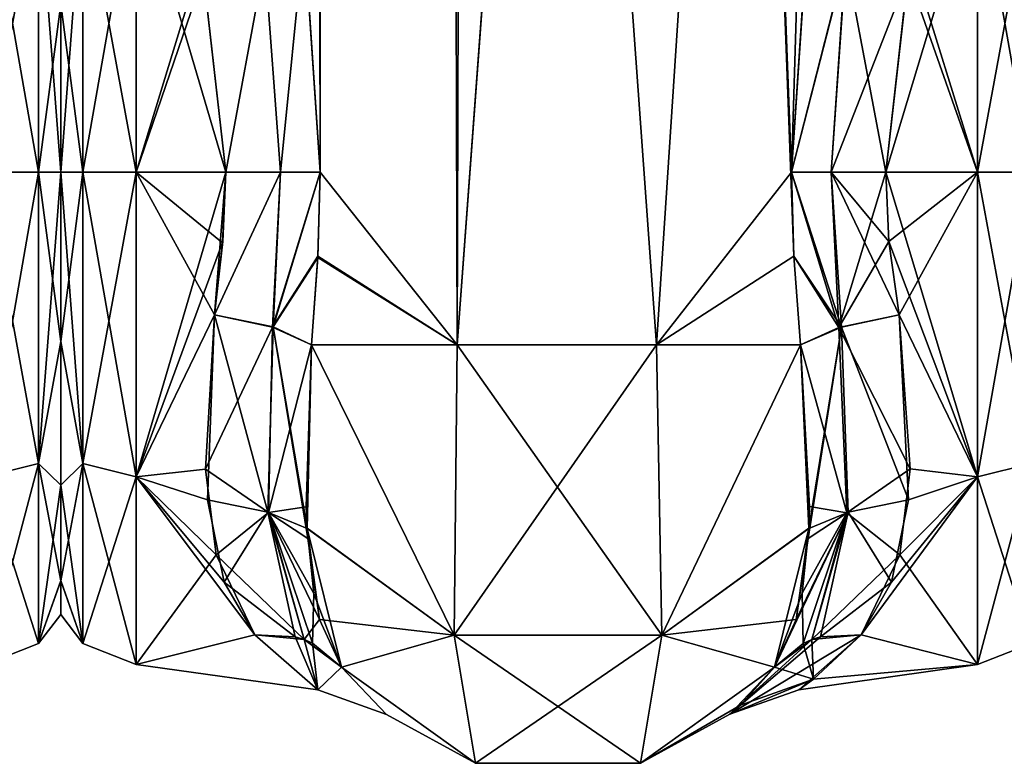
# Model space of a CAD drawing. Extents: x -23 to 1160, y -1799 to -1.
# Tile 19 of 216: x 90 to 136, y -1799 to -1765. Entities that reach past the tile are written whole.
import ezdxf

# ---------------------------------------------------------------- set-up
doc = ezdxf.new("R2010")
doc.units = 0
doc.header["$LTSCALE"] = 72.282644
for name, color, linetype in [('102', 7, 'CONTINUOUS'), ('103', 7, 'CONTINUOUS'), ('104', 7, 'CONTINUOUS'), ('105', 7, 'CONTINUOUS'), ('106', 7, 'CONTINUOUS'), ('108', 7, 'CONTINUOUS'), ('109', 7, 'CONTINUOUS'), ('110', 7, 'CONTINUOUS'), ('111', 7, 'CONTINUOUS'), ('112', 7, 'CONTINUOUS'), ('113', 7, 'CONTINUOUS'), ('114', 7, 'CONTINUOUS'), ('133', 7, 'CONTINUOUS'), ('134', 7, 'CONTINUOUS'), ('135', 7, 'CONTINUOUS'), ('139', 7, 'CONTINUOUS'), ('140', 7, 'CONTINUOUS'), ('141', 7, 'CONTINUOUS'), ('142', 7, 'CONTINUOUS'), ('143', 7, 'CONTINUOUS'), ('144', 7, 'CONTINUOUS'), ('145', 7, 'CONTINUOUS'), ('146', 7, 'CONTINUOUS'), ('147', 7, 'CONTINUOUS'), ('151', 7, 'CONTINUOUS'), ('152', 7, 'CONTINUOUS'), ('25', 7, 'CONTINUOUS'), ('35', 7, 'CONTINUOUS'), ('36', 7, 'CONTINUOUS'), ('93', 7, 'CONTINUOUS'), ('94', 7, 'CONTINUOUS')]:
    doc.layers.add(name, color=color, linetype=linetype)

msp = doc.modelspace()

# ---------------------------------------------------------------- linework, layer by layer
at = {"layer": '102', "linetype": 'CONTINUOUS'}
for points in [[(130.247, -1772, 24), (130.39, -1775.215, 23.784), (134.5, -1772, 24), (130.247, -1772, 24)], [(134.5, -1772, -24), (134.5, -1786.123, -19.404), (130.247, -1772, -24), (134.5, -1772, -24)], [(130.247, -1772, -24), (134.5, -1786.123, -19.404), (130.39, -1775.214, -23.784), (130.247, -1772, -24)], [(130.39, -1775.215, 23.784), (130.87, -1778.62, 23.069), (134.5, -1772, 24), (130.39, -1775.215, 23.784)], [(134.5, -1772, 24), (130.87, -1778.62, 23.069), (134.5, -1786.12, 19.407), (134.5, -1772, 24)], [(130.39, -1775.214, -23.784), (134.5, -1786.123, -19.404), (130.87, -1778.62, -23.069), (130.39, -1775.214, -23.784)], [(130.87, -1778.62, 23.069), (131.29, -1787.19, 18.581), (134.5, -1786.12, 19.407), (130.87, -1778.62, 23.069)], [(130.87, -1778.62, -23.069), (134.5, -1786.123, -19.404), (131.381, -1785.755, -19.668), (130.87, -1778.62, -23.069)], [(131.381, -1785.755, -19.668), (134.5, -1786.123, -19.404), (130.893, -1789.735, -16.17), (131.381, -1785.755, -19.668)], [(130.516, -1791.007, 14.654), (129.107, -1793.453, 10.759), (134.5, -1786.12, 19.407), (130.516, -1791.007, 14.654)], [(134.5, -1786.12, 19.407), (129.107, -1793.453, 10.759), (134.5, -1794.825, 7.417), (134.5, -1786.12, 19.407)], [(131.29, -1787.19, 18.581), (130.516, -1791.007, 14.654), (134.5, -1786.12, 19.407), (131.29, -1787.19, 18.581)], [(134.5, -1786.123, -19.404), (134.5, -1794.826, -7.414), (130.893, -1789.735, -16.17), (134.5, -1786.123, -19.404)], [(130.893, -1789.735, -16.17), (134.5, -1794.826, -7.414), (129.107, -1793.453, -10.759), (130.893, -1789.735, -16.17)], [(134.5, -1794.825, 7.417), (129.107, -1793.453, 10.759), (126.216, -1795.99, 0.709), (134.5, -1794.825, 7.417)], [(129.107, -1793.453, -10.759), (134.5, -1794.826, -7.414), (126.898, -1795.495, -4.9), (129.107, -1793.453, -10.759)], [(126.898, -1795.495, -4.9), (134.5, -1794.825, 7.417), (126.216, -1795.99, 0.709), (126.898, -1795.495, -4.9)], [(134.5, -1794.826, -7.414), (134.5, -1794.825, 7.417), (126.898, -1795.495, -4.9), (134.5, -1794.826, -7.414)]]:
    msp.add_3dface(points, dxfattribs=at)
at = {"layer": '103', "linetype": 'CONTINUOUS'}
for points in [[(130.247, -1772, 24), (134.5, -1772, 24), (134.5, -1757.901, 19.422), (130.247, -1772, 24)], [(130.247, -1772, 24), (134.5, -1757.901, 19.422), (131.273, -1762.887, 22.203), (130.247, -1772, 24)], [(134.5, -1757.897, -19.419), (134.5, -1772, -24), (131.426, -1762.063, -21.846), (134.5, -1757.897, -19.419)], [(131.426, -1762.063, -21.846), (134.5, -1772, -24), (131.28, -1762.847, -22.186), (131.426, -1762.063, -21.846)], [(134.5, -1772, -24), (130.247, -1772, -24), (131.28, -1762.847, -22.186), (134.5, -1772, -24)]]:
    msp.add_3dface(points, dxfattribs=at)
at = {"layer": '104', "linetype": 'CONTINUOUS'}
for points in [[(92, -1764.208, -18.957), (92, -1772, -20.5), (92, -1764.201, 18.954), (92, -1764.208, -18.957)], [(92, -1764.201, 18.954), (92, -1772, -20.5), (92, -1772, 20.5), (92, -1764.201, 18.954)], [(92, -1772, 20.5), (92, -1772, -20.5), (92, -1779.849, -18.934), (92, -1772, 20.5)], [(92, -1779.854, 18.933), (92, -1772, 20.5), (92, -1779.849, -18.934), (92, -1779.854, 18.933)], [(92, -1786.502, -14.487), (92, -1779.854, 18.933), (92, -1779.849, -18.934), (92, -1786.502, -14.487)], [(92, -1786.51, 14.479), (92, -1779.854, 18.933), (92, -1786.502, -14.487), (92, -1786.51, 14.479)], [(92, -1790.933, -7.858), (92, -1786.51, 14.479), (92, -1786.502, -14.487), (92, -1790.933, -7.858)], [(92, -1790.939, 7.844), (92, -1786.51, 14.479), (92, -1790.933, -7.858), (92, -1790.939, 7.844)], [(92, -1792.497, -0.009), (92, -1790.939, 7.844), (92, -1790.933, -7.858), (92, -1792.497, -0.009)]]:
    msp.add_3dface(points, dxfattribs=at)
at = {"layer": '105', "linetype": 'CONTINUOUS'}
for points in [[(99.505, -1775.276, -23.775), (99.13, -1778.62, -23.069), (95.5, -1772, -24), (99.505, -1775.276, -23.775)], [(95.5, -1772, -24), (99.13, -1778.62, -23.069), (95.5, -1786.12, -19.407), (95.5, -1772, -24)], [(99.653, -1772, -24), (99.505, -1775.276, -23.775), (95.5, -1772, -24), (99.653, -1772, -24)], [(95.5, -1772, 24), (95.5, -1786.123, 19.404), (99.653, -1772, 24), (95.5, -1772, 24)], [(99.653, -1772, 24), (95.5, -1786.123, 19.404), (99.511, -1775.209, 23.785), (99.653, -1772, 24)], [(95.5, -1786.123, 19.404), (99.13, -1778.62, 23.069), (99.511, -1775.209, 23.785), (95.5, -1786.123, 19.404)], [(98.72, -1785.765, 19.661), (99.13, -1778.62, 23.069), (95.5, -1786.123, 19.404), (98.72, -1785.765, 19.661)], [(99.13, -1778.62, -23.069), (98.81, -1787.193, -18.579), (95.5, -1786.12, -19.407), (99.13, -1778.62, -23.069)], [(99.208, -1789.739, 16.165), (98.72, -1785.765, 19.661), (95.5, -1786.123, 19.404), (99.208, -1789.739, 16.165)], [(99.584, -1791.007, -14.654), (100.993, -1793.453, -10.759), (95.5, -1786.12, -19.407), (99.584, -1791.007, -14.654)], [(95.5, -1786.12, -19.407), (100.993, -1793.453, -10.759), (95.5, -1794.825, -7.417), (95.5, -1786.12, -19.407)], [(98.81, -1787.193, -18.579), (99.584, -1791.007, -14.654), (95.5, -1786.12, -19.407), (98.81, -1787.193, -18.579)], [(95.5, -1794.826, 7.414), (99.208, -1789.739, 16.165), (95.5, -1786.123, 19.404), (95.5, -1794.826, 7.414)], [(100.993, -1793.453, 10.759), (99.208, -1789.739, 16.165), (95.5, -1794.826, 7.414), (100.993, -1793.453, 10.759)], [(103.913, -1796, -0.154), (100.993, -1793.453, 10.759), (95.5, -1794.826, 7.414), (103.913, -1796, -0.154)], [(100.993, -1793.453, -10.759), (103.913, -1796, -0.154), (95.5, -1794.825, -7.417), (100.993, -1793.453, -10.759)], [(95.5, -1794.825, -7.417), (103.913, -1796, -0.154), (95.5, -1794.826, 7.414), (95.5, -1794.825, -7.417)]]:
    msp.add_3dface(points, dxfattribs=at)
at = {"layer": '106', "linetype": 'CONTINUOUS'}
for points in [[(95.5, -1757.897, 19.419), (95.5, -1772, 24), (98.499, -1762.193, 21.905), (95.5, -1757.897, 19.419)], [(99.653, -1772, -24), (95.5, -1772, -24), (95.5, -1757.901, -19.422), (99.653, -1772, -24)], [(99.653, -1772, -24), (95.5, -1757.901, -19.422), (98.625, -1762.879, -22.199), (99.653, -1772, -24)], [(98.499, -1762.193, 21.905), (95.5, -1772, 24), (98.624, -1762.875, 22.198), (98.499, -1762.193, 21.905)], [(95.5, -1772, 24), (99.653, -1772, 24), (98.624, -1762.875, 22.198), (95.5, -1772, 24)]]:
    msp.add_3dface(points, dxfattribs=at)
at = {"layer": '108', "linetype": 'CONTINUOUS'}
for points in [[(103.622, -1780, -25.784), (110.232, -1793.459, -26.459), (103.423, -1788.494, -21.602), (103.622, -1780, -25.784)], [(103.622, -1780, -25.784), (110.376, -1780, -32.133), (110.232, -1793.459, -26.459), (103.622, -1780, -25.784)], [(110.376, -1780, -32.133), (119.618, -1780, -32.096), (110.232, -1793.459, -26.459), (110.376, -1780, -32.133)], [(119.618, -1780, -32.096), (119.859, -1793.462, -26.462), (110.232, -1793.459, -26.459), (119.618, -1780, -32.096)], [(119.618, -1780, -32.096), (126.293, -1780, -25.752), (119.859, -1793.462, -26.462), (119.618, -1780, -32.096)], [(126.293, -1780, -25.752), (126.676, -1788.513, -21.587), (119.859, -1793.462, -26.462), (126.293, -1780, -25.752)], [(126.676, -1788.513, -21.587), (126.293, -1780, -25.752), (126.714, -1787.501, -22.358), (126.676, -1788.513, -21.587)], [(103.423, -1788.494, -21.602), (110.232, -1793.459, -26.459), (104.003, -1792.735, -17.005), (103.423, -1788.494, -21.602)], [(103.45, -1788.978, -21.197), (103.423, -1788.494, -21.602), (104.003, -1792.735, -17.005), (103.45, -1788.978, -21.197)], [(126.676, -1788.513, -21.587), (125.091, -1794.945, -13.001), (119.859, -1793.462, -26.462), (126.676, -1788.513, -21.587)], [(126.365, -1791.522, -18.604), (125.091, -1794.945, -13.001), (126.676, -1788.513, -21.587), (126.365, -1791.522, -18.604)], [(104.003, -1792.735, -17.005), (110.232, -1793.459, -26.459), (105.009, -1794.945, -13), (104.003, -1792.735, -17.005)], [(105.009, -1794.945, -13), (110.232, -1793.459, -26.459), (111.226, -1799.401, -13), (105.009, -1794.945, -13)], [(110.232, -1793.459, -26.459), (119.859, -1793.462, -26.462), (111.226, -1799.401, -13), (110.232, -1793.459, -26.459)], [(111.226, -1799.401, -13), (119.859, -1793.462, -26.462), (118.875, -1799.401, -13), (111.226, -1799.401, -13)], [(119.859, -1793.462, -26.462), (125.091, -1794.945, -13.001), (118.875, -1799.401, -13), (119.859, -1793.462, -26.462)]]:
    msp.add_3dface(points, dxfattribs=at)
at = {"layer": '109', "linetype": 'CONTINUOUS'}
for points in [[(105.009, -1794.945, -13), (111.226, -1799.401, -13), (107.097, -1797.144, -0.184), (105.009, -1794.945, -13)], [(107.097, -1797.144, -0.184), (111.226, -1799.401, -13), (105.009, -1794.945, 12.999), (107.097, -1797.144, -0.184)], [(105.009, -1794.945, 12.999), (111.226, -1799.401, -13), (111.227, -1799.401, 13), (105.009, -1794.945, 12.999)], [(118.875, -1799.401, -13), (125.091, -1794.945, -13.001), (123.507, -1796.705, -5.936), (118.875, -1799.401, -13)], [(123.022, -1797.128, 0.848), (125.091, -1794.945, 13), (118.875, -1799.4, 13), (123.022, -1797.128, 0.848)], [(118.875, -1799.401, -13), (123.507, -1796.705, -5.936), (118.875, -1799.4, 13), (118.875, -1799.401, -13)], [(123.507, -1796.705, -5.936), (123.022, -1797.128, 0.848), (118.875, -1799.4, 13), (123.507, -1796.705, -5.936)], [(111.226, -1799.401, -13), (118.875, -1799.401, -13), (111.227, -1799.401, 13), (111.226, -1799.401, -13)], [(111.227, -1799.401, 13), (118.875, -1799.401, -13), (118.875, -1799.4, 13), (111.227, -1799.401, 13)]]:
    msp.add_3dface(points, dxfattribs=at)
at = {"layer": '110', "linetype": 'CONTINUOUS'}
for points in [[(103.424, -1788.513, 21.586), (103.622, -1780, 25.784), (103.386, -1787.508, 22.354), (103.424, -1788.513, 21.586)], [(110.24, -1793.462, 26.461), (103.622, -1780, 25.784), (103.424, -1788.513, 21.586), (110.24, -1793.462, 26.461)], [(110.376, -1780, 32.133), (103.622, -1780, 25.784), (110.24, -1793.462, 26.461), (110.376, -1780, 32.133)], [(119.866, -1793.46, 26.459), (110.376, -1780, 32.133), (110.24, -1793.462, 26.461), (119.866, -1793.46, 26.459)], [(119.618, -1780, 32.096), (110.376, -1780, 32.133), (119.866, -1793.46, 26.459), (119.618, -1780, 32.096)], [(126.293, -1780, 25.752), (119.618, -1780, 32.096), (119.866, -1793.46, 26.459), (126.293, -1780, 25.752)], [(126.677, -1788.494, 21.602), (126.293, -1780, 25.752), (119.866, -1793.46, 26.459), (126.677, -1788.494, 21.602)], [(105.009, -1794.945, 12.999), (110.24, -1793.462, 26.461), (103.424, -1788.513, 21.586), (105.009, -1794.945, 12.999)], [(105.009, -1794.945, 12.999), (103.424, -1788.513, 21.586), (103.736, -1791.525, 18.6), (105.009, -1794.945, 12.999)], [(126.677, -1788.494, 21.602), (119.866, -1793.46, 26.459), (126.097, -1792.736, 17.003), (126.677, -1788.494, 21.602)], [(126.65, -1788.978, 21.197), (126.677, -1788.494, 21.602), (126.097, -1792.736, 17.003), (126.65, -1788.978, 21.197)], [(119.866, -1793.46, 26.459), (125.091, -1794.945, 13), (126.097, -1792.736, 17.003), (119.866, -1793.46, 26.459)], [(105.009, -1794.945, 12.999), (111.227, -1799.401, 13), (110.24, -1793.462, 26.461), (105.009, -1794.945, 12.999)], [(118.875, -1799.4, 13), (119.866, -1793.46, 26.459), (110.24, -1793.462, 26.461), (118.875, -1799.4, 13)], [(111.227, -1799.401, 13), (118.875, -1799.4, 13), (110.24, -1793.462, 26.461), (111.227, -1799.401, 13)], [(118.875, -1799.4, 13), (125.091, -1794.945, 13), (119.866, -1793.46, 26.459), (118.875, -1799.4, 13)]]:
    msp.add_3dface(points, dxfattribs=at)
at = {"layer": '111', "linetype": 'CONTINUOUS'}
for points in [[(134.5, -1772, -24), (134.5, -1757.897, -19.419), (136.975, -1772, -22.975), (134.5, -1772, -24)], [(136.975, -1772, -22.975), (134.5, -1757.897, -19.419), (136.975, -1758.496, -18.587), (136.975, -1772, -22.975)], [(134.5, -1757.901, 19.422), (134.5, -1772, 24), (136.975, -1758.496, 18.587), (134.5, -1757.901, 19.422)], [(134.5, -1772, 24), (136.975, -1772, 22.975), (136.975, -1758.496, 18.587), (134.5, -1772, 24)]]:
    msp.add_3dface(points, dxfattribs=at)
at = {"layer": '112', "linetype": 'CONTINUOUS'}
for points in [[(134.5, -1772, 24), (134.5, -1786.12, 19.407), (136.975, -1772, 22.975), (134.5, -1772, 24)], [(134.5, -1786.12, 19.407), (136.975, -1785.504, 18.587), (136.975, -1772, 22.975), (134.5, -1786.12, 19.407)], [(134.5, -1786.123, -19.404), (134.5, -1772, -24), (136.975, -1785.504, -18.587), (134.5, -1786.123, -19.404)], [(134.5, -1772, -24), (136.975, -1772, -22.975), (136.975, -1785.504, -18.587), (134.5, -1772, -24)], [(134.5, -1786.12, 19.407), (134.5, -1794.825, 7.417), (136.975, -1785.504, 18.587), (134.5, -1786.12, 19.407)], [(134.5, -1794.825, 7.417), (136.975, -1793.85, 7.1), (136.975, -1785.504, 18.587), (134.5, -1794.825, 7.417)], [(134.5, -1786.123, -19.404), (136.975, -1785.504, -18.587), (136.975, -1793.85, -7.1), (134.5, -1786.123, -19.404)], [(134.5, -1794.826, -7.414), (134.5, -1786.123, -19.404), (136.975, -1793.85, -7.1), (134.5, -1794.826, -7.414)], [(134.5, -1794.825, 7.417), (134.5, -1794.826, -7.414), (136.975, -1793.85, 7.1), (134.5, -1794.825, 7.417)], [(134.5, -1794.826, -7.414), (136.975, -1793.85, -7.1), (136.975, -1793.85, 7.1), (134.5, -1794.826, -7.414)]]:
    msp.add_3dface(points, dxfattribs=at)
at = {"layer": '113', "linetype": 'CONTINUOUS'}
for points in [[(95.5, -1772, 24), (95.5, -1757.897, 19.419), (93.025, -1772, 22.975), (95.5, -1772, 24)], [(93.025, -1772, 22.975), (95.5, -1757.897, 19.419), (93.025, -1758.496, 18.587), (93.025, -1772, 22.975)], [(95.5, -1757.901, -19.422), (95.5, -1772, -24), (93.025, -1758.496, -18.587), (95.5, -1757.901, -19.422)], [(93.025, -1772, -22.975), (92, -1764.208, -18.957), (93.025, -1758.496, -18.587), (93.025, -1772, -22.975)], [(92, -1764.201, 18.954), (92, -1772, 20.5), (93.025, -1758.496, 18.587), (92, -1764.201, 18.954)], [(92, -1772, 20.5), (93.025, -1772, 22.975), (93.025, -1758.496, 18.587), (92, -1772, 20.5)], [(95.5, -1772, -24), (93.025, -1772, -22.975), (93.025, -1758.496, -18.587), (95.5, -1772, -24)], [(92, -1772, -20.5), (92, -1764.208, -18.957), (93.025, -1772, -22.975), (92, -1772, -20.5)]]:
    msp.add_3dface(points, dxfattribs=at)
at = {"layer": '114', "linetype": 'CONTINUOUS'}
for points in [[(92, -1779.849, -18.934), (92, -1772, -20.5), (93.025, -1785.504, -18.587), (92, -1779.849, -18.934)], [(93.025, -1785.504, -18.587), (92, -1772, -20.5), (93.025, -1772, -22.975), (93.025, -1785.504, -18.587)], [(92, -1772, 20.5), (92, -1779.854, 18.933), (93.025, -1772, 22.975), (92, -1772, 20.5)], [(93.025, -1772, 22.975), (92, -1779.854, 18.933), (93.025, -1785.504, 18.587), (93.025, -1772, 22.975)], [(95.5, -1772, -24), (95.5, -1786.12, -19.407), (93.025, -1772, -22.975), (95.5, -1772, -24)], [(95.5, -1786.12, -19.407), (93.025, -1785.504, -18.587), (93.025, -1772, -22.975), (95.5, -1786.12, -19.407)], [(95.5, -1786.123, 19.404), (95.5, -1772, 24), (93.025, -1785.504, 18.587), (95.5, -1786.123, 19.404)], [(95.5, -1772, 24), (93.025, -1772, 22.975), (93.025, -1785.504, 18.587), (95.5, -1772, 24)], [(92, -1786.502, -14.487), (92, -1779.849, -18.934), (93.025, -1785.504, -18.587), (92, -1786.502, -14.487)], [(92, -1779.854, 18.933), (92, -1786.51, 14.479), (93.025, -1785.504, 18.587), (92, -1779.854, 18.933)], [(92, -1786.51, 14.479), (92, -1790.939, 7.844), (93.025, -1785.504, 18.587), (92, -1786.51, 14.479)], [(93.025, -1785.504, 18.587), (92, -1790.939, 7.844), (93.025, -1793.85, 7.1), (93.025, -1785.504, 18.587)], [(93.025, -1793.85, -7.1), (92, -1786.502, -14.487), (93.025, -1785.504, -18.587), (93.025, -1793.85, -7.1)], [(95.5, -1786.12, -19.407), (95.5, -1794.825, -7.417), (93.025, -1785.504, -18.587), (95.5, -1786.12, -19.407)], [(95.5, -1794.825, -7.417), (93.025, -1793.85, -7.1), (93.025, -1785.504, -18.587), (95.5, -1794.825, -7.417)], [(95.5, -1786.123, 19.404), (93.025, -1785.504, 18.587), (93.025, -1793.85, 7.1), (95.5, -1786.123, 19.404)], [(95.5, -1794.826, 7.414), (95.5, -1786.123, 19.404), (93.025, -1793.85, 7.1), (95.5, -1794.826, 7.414)], [(92, -1790.933, -7.858), (92, -1786.502, -14.487), (93.025, -1793.85, -7.1), (92, -1790.933, -7.858)], [(92, -1792.497, -0.009), (92, -1790.933, -7.858), (93.025, -1793.85, -7.1), (92, -1792.497, -0.009)], [(92, -1790.939, 7.844), (92, -1792.497, -0.009), (93.025, -1793.85, 7.1), (92, -1790.939, 7.844)], [(93.025, -1793.85, 7.1), (92, -1792.497, -0.009), (93.025, -1793.85, -7.1), (93.025, -1793.85, 7.1)], [(95.5, -1794.825, -7.417), (95.5, -1794.826, 7.414), (93.025, -1793.85, -7.1), (95.5, -1794.825, -7.417)], [(95.5, -1794.826, 7.414), (93.025, -1793.85, 7.1), (93.025, -1793.85, -7.1), (95.5, -1794.826, 7.414)]]:
    msp.add_3dface(points, dxfattribs=at)
at = {"layer": '133', "linetype": 'CONTINUOUS'}
for points in [[(131.29, -1787.19, 18.581), (130.87, -1778.62, 23.069), (128.187, -1779.18, 23.769), (131.29, -1787.19, 18.581)], [(126.293, -1780, 25.752), (126.677, -1788.494, 21.602), (128.187, -1779.18, 23.769), (126.293, -1780, 25.752)], [(128.187, -1779.18, 23.769), (126.65, -1788.978, 21.197), (128.498, -1787.765, 19.203), (128.187, -1779.18, 23.769)], [(126.677, -1788.494, 21.602), (126.65, -1788.978, 21.197), (128.187, -1779.18, 23.769), (126.677, -1788.494, 21.602)], [(131.29, -1787.19, 18.581), (128.187, -1779.18, 23.769), (128.498, -1787.765, 19.203), (131.29, -1787.19, 18.581)], [(130.516, -1791.007, 14.654), (131.29, -1787.19, 18.581), (128.498, -1787.765, 19.203), (130.516, -1791.007, 14.654)], [(126.097, -1792.736, 17.003), (125.091, -1794.945, 13), (128.498, -1787.765, 19.203), (126.097, -1792.736, 17.003)], [(125.091, -1794.945, 13), (126.813, -1793.669, 11.72), (128.498, -1787.765, 19.203), (125.091, -1794.945, 13)], [(126.65, -1788.978, 21.197), (126.097, -1792.736, 17.003), (128.498, -1787.765, 19.203), (126.65, -1788.978, 21.197)], [(126.813, -1793.669, 11.72), (127.225, -1793.54, 11.502), (128.498, -1787.765, 19.203), (126.813, -1793.669, 11.72)], [(127.225, -1793.54, 11.502), (130.516, -1791.007, 14.654), (128.498, -1787.765, 19.203), (127.225, -1793.54, 11.502)], [(129.107, -1793.453, 10.759), (130.516, -1791.007, 14.654), (127.225, -1793.54, 11.502), (129.107, -1793.453, 10.759)]]:
    msp.add_3dface(points, dxfattribs=at)
at = {"layer": '134', "linetype": 'CONTINUOUS'}
for points in [[(125.876, -1772, 26.571), (125.979, -1775.895, 26.383), (128.187, -1779.18, 23.769), (125.876, -1772, 26.571)], [(127.712, -1772, 24.691), (125.876, -1772, 26.571), (128.187, -1779.18, 23.769), (127.712, -1772, 24.691)], [(130.87, -1778.62, 23.069), (130.39, -1775.215, 23.784), (127.712, -1772, 24.691), (130.87, -1778.62, 23.069)], [(130.87, -1778.62, 23.069), (127.712, -1772, 24.691), (128.187, -1779.18, 23.769), (130.87, -1778.62, 23.069)], [(130.39, -1775.215, 23.784), (130.247, -1772, 24), (127.712, -1772, 24.691), (130.39, -1775.215, 23.784)], [(125.979, -1775.895, 26.383), (126.293, -1780, 25.752), (128.187, -1779.18, 23.769), (125.979, -1775.895, 26.383)]]:
    msp.add_3dface(points, dxfattribs=at)
at = {"layer": '135', "linetype": 'CONTINUOUS'}
for points in [[(126.606, -1760.99, 25.016), (125.876, -1772, 26.571), (128.39, -1762.17, 22.912), (126.606, -1760.99, 25.016)], [(128.39, -1762.17, 22.912), (125.876, -1772, 26.571), (127.712, -1772, 24.691), (128.39, -1762.17, 22.912)], [(130.247, -1772, 24), (128.39, -1762.17, 22.912), (127.712, -1772, 24.691), (130.247, -1772, 24)], [(130.247, -1772, 24), (131.273, -1762.887, 22.203), (128.39, -1762.17, 22.912), (130.247, -1772, 24)]]:
    msp.add_3dface(points, dxfattribs=at)
at = {"layer": '139', "linetype": 'CONTINUOUS'}
for points in [[(125.876, -1772, -26.571), (126.611, -1760.944, -25.003), (128.384, -1762.166, -22.915), (125.876, -1772, -26.571)], [(127.713, -1772, -24.691), (125.876, -1772, -26.571), (128.384, -1762.166, -22.915), (127.713, -1772, -24.691)], [(131.28, -1762.847, -22.186), (127.713, -1772, -24.691), (128.384, -1762.166, -22.915), (131.28, -1762.847, -22.186)], [(131.28, -1762.847, -22.186), (130.247, -1772, -24), (127.713, -1772, -24.691), (131.28, -1762.847, -22.186)]]:
    msp.add_3dface(points, dxfattribs=at)
at = {"layer": '140', "linetype": 'CONTINUOUS'}
for points in [[(125.979, -1775.894, -26.384), (125.876, -1772, -26.571), (128.074, -1779.195, -23.775), (125.979, -1775.894, -26.384)], [(128.074, -1779.195, -23.775), (125.876, -1772, -26.571), (127.713, -1772, -24.691), (128.074, -1779.195, -23.775)], [(130.247, -1772, -24), (128.074, -1779.195, -23.775), (127.713, -1772, -24.691), (130.247, -1772, -24)], [(130.247, -1772, -24), (130.39, -1775.214, -23.784), (128.074, -1779.195, -23.775), (130.247, -1772, -24)], [(130.39, -1775.214, -23.784), (130.87, -1778.62, -23.069), (128.074, -1779.195, -23.775), (130.39, -1775.214, -23.784)], [(126.293, -1780, -25.752), (125.979, -1775.894, -26.384), (128.074, -1779.195, -23.775), (126.293, -1780, -25.752)]]:
    msp.add_3dface(points, dxfattribs=at)
at = {"layer": '141', "linetype": 'CONTINUOUS'}
for points in [[(130.87, -1778.62, -23.069), (131.381, -1785.755, -19.668), (128.074, -1779.195, -23.775), (130.87, -1778.62, -23.069)], [(128.443, -1787.784, -19.236), (126.293, -1780, -25.752), (128.074, -1779.195, -23.775), (128.443, -1787.784, -19.236)], [(131.381, -1785.755, -19.668), (128.443, -1787.784, -19.236), (128.074, -1779.195, -23.775), (131.381, -1785.755, -19.668)], [(126.714, -1787.501, -22.358), (126.293, -1780, -25.752), (128.443, -1787.784, -19.236), (126.714, -1787.501, -22.358)], [(131.381, -1785.755, -19.668), (130.893, -1789.735, -16.17), (128.443, -1787.784, -19.236), (131.381, -1785.755, -19.668)], [(126.676, -1788.513, -21.587), (126.714, -1787.501, -22.358), (128.443, -1787.784, -19.236), (126.676, -1788.513, -21.587)], [(126.365, -1791.522, -18.604), (126.676, -1788.513, -21.587), (128.443, -1787.784, -19.236), (126.365, -1791.522, -18.604)], [(126.415, -1793.841, -11.954), (126.365, -1791.522, -18.604), (128.443, -1787.784, -19.236), (126.415, -1793.841, -11.954)], [(126.813, -1793.669, -11.72), (126.415, -1793.841, -11.954), (128.443, -1787.784, -19.236), (126.813, -1793.669, -11.72)], [(130.893, -1789.735, -16.17), (126.813, -1793.669, -11.72), (128.443, -1787.784, -19.236), (130.893, -1789.735, -16.17)], [(130.893, -1789.735, -16.17), (129.107, -1793.453, -10.759), (126.813, -1793.669, -11.72), (130.893, -1789.735, -16.17)], [(125.091, -1794.945, -13.001), (126.365, -1791.522, -18.604), (126.415, -1793.841, -11.954), (125.091, -1794.945, -13.001)]]:
    msp.add_3dface(points, dxfattribs=at)
at = {"layer": '142', "linetype": 'CONTINUOUS'}
for points in [[(126.216, -1795.99, 0.709), (129.107, -1793.453, 10.759), (123.022, -1797.128, 0.848), (126.216, -1795.99, 0.709)], [(123.022, -1797.128, 0.848), (129.107, -1793.453, 10.759), (127.225, -1793.54, 11.502), (123.022, -1797.128, 0.848)], [(126.813, -1793.669, 11.72), (123.022, -1797.128, 0.848), (127.225, -1793.54, 11.502), (126.813, -1793.669, 11.72)], [(129.107, -1793.453, -10.759), (126.898, -1795.495, -4.9), (126.813, -1793.669, -11.72), (129.107, -1793.453, -10.759)], [(125.091, -1794.945, 13), (123.022, -1797.128, 0.848), (126.813, -1793.669, 11.72), (125.091, -1794.945, 13)], [(126.898, -1795.495, -4.9), (125.091, -1794.945, -13.001), (126.415, -1793.841, -11.954), (126.898, -1795.495, -4.9)], [(126.813, -1793.669, -11.72), (126.898, -1795.495, -4.9), (126.415, -1793.841, -11.954), (126.813, -1793.669, -11.72)], [(125.091, -1794.945, -13.001), (126.898, -1795.495, -4.9), (123.507, -1796.705, -5.936), (125.091, -1794.945, -13.001)], [(126.898, -1795.495, -4.9), (126.216, -1795.99, 0.709), (123.022, -1797.128, 0.848), (126.898, -1795.495, -4.9)], [(126.898, -1795.495, -4.9), (123.022, -1797.128, 0.848), (123.507, -1796.705, -5.936), (126.898, -1795.495, -4.9)]]:
    msp.add_3dface(points, dxfattribs=at)
at = {"layer": '143', "linetype": 'CONTINUOUS'}
for points in [[(99.13, -1778.62, 23.069), (98.72, -1785.765, 19.661), (101.813, -1779.18, 23.769), (99.13, -1778.62, 23.069)], [(101.813, -1779.18, 23.769), (98.72, -1785.765, 19.661), (101.637, -1787.781, 19.221), (101.813, -1779.18, 23.769)], [(103.622, -1780, 25.784), (101.813, -1779.18, 23.769), (101.637, -1787.781, 19.221), (103.622, -1780, 25.784)], [(103.386, -1787.508, 22.354), (103.622, -1780, 25.784), (101.637, -1787.781, 19.221), (103.386, -1787.508, 22.354)], [(98.72, -1785.765, 19.661), (99.208, -1789.739, 16.165), (101.637, -1787.781, 19.221), (98.72, -1785.765, 19.661)], [(103.424, -1788.513, 21.586), (103.386, -1787.508, 22.354), (101.637, -1787.781, 19.221), (103.424, -1788.513, 21.586)], [(99.208, -1789.739, 16.165), (103.287, -1793.669, 11.72), (101.637, -1787.781, 19.221), (99.208, -1789.739, 16.165)], [(103.287, -1793.669, 11.72), (103.665, -1793.832, 11.942), (101.637, -1787.781, 19.221), (103.287, -1793.669, 11.72)], [(103.736, -1791.525, 18.6), (103.424, -1788.513, 21.586), (101.637, -1787.781, 19.221), (103.736, -1791.525, 18.6)], [(103.665, -1793.832, 11.942), (103.736, -1791.525, 18.6), (101.637, -1787.781, 19.221), (103.665, -1793.832, 11.942)], [(99.208, -1789.739, 16.165), (100.993, -1793.453, 10.759), (103.287, -1793.669, 11.72), (99.208, -1789.739, 16.165)], [(105.009, -1794.945, 12.999), (103.736, -1791.525, 18.6), (103.665, -1793.832, 11.942), (105.009, -1794.945, 12.999)]]:
    msp.add_3dface(points, dxfattribs=at)
at = {"layer": '144', "linetype": 'CONTINUOUS'}
for points in [[(100.993, -1793.453, 10.759), (103.913, -1796, -0.154), (103.287, -1793.669, 11.72), (100.993, -1793.453, 10.759)], [(103.913, -1796, -0.154), (100.993, -1793.453, -10.759), (102.867, -1793.538, -11.498), (103.913, -1796, -0.154)], [(103.913, -1796, -0.154), (102.867, -1793.538, -11.498), (103.287, -1793.669, -11.72), (103.913, -1796, -0.154)], [(105.009, -1794.945, -13), (103.913, -1796, -0.154), (103.287, -1793.669, -11.72), (105.009, -1794.945, -13)], [(103.287, -1793.669, 11.72), (103.913, -1796, -0.154), (103.665, -1793.832, 11.942), (103.287, -1793.669, 11.72)], [(103.913, -1796, -0.154), (105.009, -1794.945, 12.999), (103.665, -1793.832, 11.942), (103.913, -1796, -0.154)], [(103.913, -1796, -0.154), (105.009, -1794.945, -13), (107.097, -1797.144, -0.184), (103.913, -1796, -0.154)], [(103.913, -1796, -0.154), (107.097, -1797.144, -0.184), (105.009, -1794.945, 12.999), (103.913, -1796, -0.154)]]:
    msp.add_3dface(points, dxfattribs=at)
at = {"layer": '145', "linetype": 'CONTINUOUS'}
for points in [[(98.81, -1787.193, -18.579), (99.13, -1778.62, -23.069), (101.595, -1787.767, -19.195), (98.81, -1787.193, -18.579)], [(99.13, -1778.62, -23.069), (101.856, -1779.174, -23.733), (101.595, -1787.767, -19.195), (99.13, -1778.62, -23.069)], [(101.856, -1779.174, -23.733), (103.45, -1788.978, -21.197), (101.595, -1787.767, -19.195), (101.856, -1779.174, -23.733)], [(103.622, -1780, -25.784), (103.423, -1788.494, -21.602), (101.856, -1779.174, -23.733), (103.622, -1780, -25.784)], [(103.423, -1788.494, -21.602), (103.45, -1788.978, -21.197), (101.856, -1779.174, -23.733), (103.423, -1788.494, -21.602)], [(99.584, -1791.007, -14.654), (98.81, -1787.193, -18.579), (101.595, -1787.767, -19.195), (99.584, -1791.007, -14.654)], [(99.584, -1791.007, -14.654), (101.595, -1787.767, -19.195), (102.867, -1793.538, -11.498), (99.584, -1791.007, -14.654)], [(102.867, -1793.538, -11.498), (101.595, -1787.767, -19.195), (103.287, -1793.669, -11.72), (102.867, -1793.538, -11.498)], [(103.45, -1788.978, -21.197), (104.003, -1792.735, -17.005), (101.595, -1787.767, -19.195), (103.45, -1788.978, -21.197)], [(101.595, -1787.767, -19.195), (104.003, -1792.735, -17.005), (103.287, -1793.669, -11.72), (101.595, -1787.767, -19.195)], [(100.993, -1793.453, -10.759), (99.584, -1791.007, -14.654), (102.867, -1793.538, -11.498), (100.993, -1793.453, -10.759)], [(104.003, -1792.735, -17.005), (105.009, -1794.945, -13), (103.287, -1793.669, -11.72), (104.003, -1792.735, -17.005)]]:
    msp.add_3dface(points, dxfattribs=at)
at = {"layer": '146', "linetype": 'CONTINUOUS'}
for points in [[(99.13, -1778.62, -23.069), (99.505, -1775.276, -23.775), (99.653, -1772, -24), (99.13, -1778.62, -23.069)], [(99.13, -1778.62, -23.069), (99.653, -1772, -24), (102.186, -1772, -24.692), (99.13, -1778.62, -23.069)], [(99.13, -1778.62, -23.069), (102.186, -1772, -24.692), (101.856, -1779.174, -23.733), (99.13, -1778.62, -23.069)], [(104.024, -1772, -26.571), (103.918, -1775.961, -26.378), (101.856, -1779.174, -23.733), (104.024, -1772, -26.571)], [(102.186, -1772, -24.692), (104.024, -1772, -26.571), (101.856, -1779.174, -23.733), (102.186, -1772, -24.692)], [(103.918, -1775.961, -26.378), (103.622, -1780, -25.784), (101.856, -1779.174, -23.733), (103.918, -1775.961, -26.378)]]:
    msp.add_3dface(points, dxfattribs=at)
at = {"layer": '147', "linetype": 'CONTINUOUS'}
for points in [[(101.469, -1762.186, -22.887), (103.293, -1760.982, -25.013), (102.186, -1772, -24.692), (101.469, -1762.186, -22.887)], [(103.293, -1760.982, -25.013), (104.024, -1772, -26.571), (102.186, -1772, -24.692), (103.293, -1760.982, -25.013)], [(99.653, -1772, -24), (98.625, -1762.879, -22.199), (101.469, -1762.186, -22.887), (99.653, -1772, -24)], [(99.653, -1772, -24), (101.469, -1762.186, -22.887), (102.186, -1772, -24.692), (99.653, -1772, -24)]]:
    msp.add_3dface(points, dxfattribs=at)
at = {"layer": '151', "linetype": 'CONTINUOUS'}
for points in [[(102.188, -1772, 24.691), (103.293, -1760.976, 25.012), (101.469, -1762.186, 22.887), (102.188, -1772, 24.691)], [(104.024, -1772, 26.571), (103.293, -1760.976, 25.012), (102.188, -1772, 24.691), (104.024, -1772, 26.571)], [(98.624, -1762.875, 22.198), (99.653, -1772, 24), (101.469, -1762.186, 22.887), (98.624, -1762.875, 22.198)], [(99.653, -1772, 24), (102.188, -1772, 24.691), (101.469, -1762.186, 22.887), (99.653, -1772, 24)]]:
    msp.add_3dface(points, dxfattribs=at)
at = {"layer": '152', "linetype": 'CONTINUOUS'}
for points in [[(99.13, -1778.62, 23.069), (99.653, -1772, 24), (99.511, -1775.209, 23.785), (99.13, -1778.62, 23.069)], [(99.653, -1772, 24), (99.13, -1778.62, 23.069), (102.188, -1772, 24.691), (99.653, -1772, 24)], [(99.13, -1778.62, 23.069), (101.813, -1779.18, 23.769), (102.188, -1772, 24.691), (99.13, -1778.62, 23.069)], [(103.921, -1775.893, 26.384), (104.024, -1772, 26.571), (101.813, -1779.18, 23.769), (103.921, -1775.893, 26.384)], [(101.813, -1779.18, 23.769), (104.024, -1772, 26.571), (102.188, -1772, 24.691), (101.813, -1779.18, 23.769)], [(103.622, -1780, 25.784), (103.921, -1775.893, 26.384), (101.813, -1779.18, 23.769), (103.622, -1780, 25.784)]]:
    msp.add_3dface(points, dxfattribs=at)
at = {"layer": '25', "linetype": 'CONTINUOUS'}
for points in [[(92, -1764.208, 18.957), (92, -1772, 20.5), (92, -1764.201, -18.954), (92, -1764.208, 18.957)], [(92, -1764.201, -18.954), (92, -1772, 20.5), (92, -1772, -20.5), (92, -1764.201, -18.954)], [(92, -1772, -20.5), (92, -1772, 20.5), (92, -1779.849, 18.934), (92, -1772, -20.5)], [(92, -1779.854, -18.933), (92, -1772, -20.5), (92, -1779.849, 18.934), (92, -1779.854, -18.933)], [(92, -1786.502, 14.487), (92, -1779.854, -18.933), (92, -1779.849, 18.934), (92, -1786.502, 14.487)], [(92, -1786.51, -14.479), (92, -1779.854, -18.933), (92, -1786.502, 14.487), (92, -1786.51, -14.479)], [(92, -1790.933, 7.858), (92, -1786.51, -14.479), (92, -1786.502, 14.487), (92, -1790.933, 7.858)], [(92, -1790.939, -7.844), (92, -1786.51, -14.479), (92, -1790.933, 7.858), (92, -1790.939, -7.844)], [(92, -1792.497, 0.009), (92, -1790.939, -7.844), (92, -1790.933, 7.858), (92, -1792.497, 0.009)]]:
    msp.add_3dface(points, dxfattribs=at)
at = {"layer": '35', "linetype": 'CONTINUOUS'}
for points in [[(88.5, -1772, -24), (88.5, -1757.897, -19.419), (90.975, -1772, -22.975), (88.5, -1772, -24)], [(90.975, -1772, -22.975), (88.5, -1757.897, -19.419), (90.975, -1758.496, -18.587), (90.975, -1772, -22.975)], [(88.5, -1757.901, 19.422), (88.5, -1772, 24), (90.975, -1758.496, 18.587), (88.5, -1757.901, 19.422)], [(88.5, -1772, 24), (90.975, -1772, 22.975), (90.975, -1758.496, 18.587), (88.5, -1772, 24)], [(90.975, -1772, 22.975), (92, -1764.208, 18.957), (90.975, -1758.496, 18.587), (90.975, -1772, 22.975)], [(92, -1764.201, -18.954), (92, -1772, -20.5), (90.975, -1758.496, -18.587), (92, -1764.201, -18.954)], [(92, -1772, -20.5), (90.975, -1772, -22.975), (90.975, -1758.496, -18.587), (92, -1772, -20.5)], [(92, -1772, 20.5), (92, -1764.208, 18.957), (90.975, -1772, 22.975), (92, -1772, 20.5)]]:
    msp.add_3dface(points, dxfattribs=at)
at = {"layer": '36', "linetype": 'CONTINUOUS'}
for points in [[(88.5, -1772, 24), (88.5, -1786.12, 19.407), (90.975, -1772, 22.975), (88.5, -1772, 24)], [(88.5, -1786.12, 19.407), (90.975, -1785.504, 18.587), (90.975, -1772, 22.975), (88.5, -1786.12, 19.407)], [(88.5, -1786.123, -19.404), (88.5, -1772, -24), (90.975, -1785.504, -18.587), (88.5, -1786.123, -19.404)], [(88.5, -1772, -24), (90.975, -1772, -22.975), (90.975, -1785.504, -18.587), (88.5, -1772, -24)], [(92, -1779.849, 18.934), (92, -1772, 20.5), (90.975, -1785.504, 18.587), (92, -1779.849, 18.934)], [(90.975, -1785.504, 18.587), (92, -1772, 20.5), (90.975, -1772, 22.975), (90.975, -1785.504, 18.587)], [(92, -1772, -20.5), (92, -1779.854, -18.933), (90.975, -1772, -22.975), (92, -1772, -20.5)], [(90.975, -1772, -22.975), (92, -1779.854, -18.933), (90.975, -1785.504, -18.587), (90.975, -1772, -22.975)], [(92, -1786.502, 14.487), (92, -1779.849, 18.934), (90.975, -1785.504, 18.587), (92, -1786.502, 14.487)], [(92, -1779.854, -18.933), (92, -1786.51, -14.479), (90.975, -1785.504, -18.587), (92, -1779.854, -18.933)], [(88.5, -1786.12, 19.407), (88.5, -1794.825, 7.417), (90.975, -1785.504, 18.587), (88.5, -1786.12, 19.407)], [(88.5, -1794.825, 7.417), (90.975, -1793.85, 7.1), (90.975, -1785.504, 18.587), (88.5, -1794.825, 7.417)], [(88.5, -1786.123, -19.404), (90.975, -1785.504, -18.587), (90.975, -1793.85, -7.1), (88.5, -1786.123, -19.404)], [(92, -1786.51, -14.479), (92, -1790.939, -7.844), (90.975, -1785.504, -18.587), (92, -1786.51, -14.479)], [(90.975, -1785.504, -18.587), (92, -1790.939, -7.844), (90.975, -1793.85, -7.1), (90.975, -1785.504, -18.587)], [(90.975, -1793.85, 7.1), (92, -1786.502, 14.487), (90.975, -1785.504, 18.587), (90.975, -1793.85, 7.1)], [(88.5, -1794.826, -7.414), (88.5, -1786.123, -19.404), (90.975, -1793.85, -7.1), (88.5, -1794.826, -7.414)], [(92, -1790.933, 7.858), (92, -1786.502, 14.487), (90.975, -1793.85, 7.1), (92, -1790.933, 7.858)], [(92, -1792.497, 0.009), (92, -1790.933, 7.858), (90.975, -1793.85, 7.1), (92, -1792.497, 0.009)], [(92, -1790.939, -7.844), (92, -1792.497, 0.009), (90.975, -1793.85, -7.1), (92, -1790.939, -7.844)], [(90.975, -1793.85, -7.1), (92, -1792.497, 0.009), (90.975, -1793.85, 7.1), (90.975, -1793.85, -7.1)], [(88.5, -1794.825, 7.417), (88.5, -1794.826, -7.414), (90.975, -1793.85, 7.1), (88.5, -1794.825, 7.417)], [(88.5, -1794.826, -7.414), (90.975, -1793.85, -7.1), (90.975, -1793.85, 7.1), (88.5, -1794.826, -7.414)]]:
    msp.add_3dface(points, dxfattribs=at)
at = {"layer": '93', "linetype": 'CONTINUOUS'}
for points in [[(103.293, -1760.976, 25.012), (104.024, -1772, 26.571), (102.55, -83.45, 20.5), (103.293, -1760.976, 25.012)], [(102.55, -83.45, 20.5), (104.024, -1772, 26.571), (106.162, -83.45, 29.29), (102.55, -83.45, 20.5)], [(104.024, -1772, 26.571), (110.376, -1780, 32.133), (106.162, -83.45, 29.29), (104.024, -1772, 26.571)], [(110.376, -1780, 32.133), (115.05, -1716.55, 33), (106.162, -83.45, 29.29), (110.376, -1780, 32.133)], [(119.618, -1780, 32.096), (115.05, -1716.55, 33), (110.376, -1780, 32.133), (119.618, -1780, 32.096)], [(123.795, -1716.55, 29.333), (115.05, -1716.55, 33), (119.618, -1780, 32.096), (123.795, -1716.55, 29.333)], [(125.979, -1775.895, 26.383), (123.795, -1716.55, 29.333), (119.618, -1780, 32.096), (125.979, -1775.895, 26.383)], [(126.606, -1760.99, 25.016), (123.795, -1716.55, 29.333), (125.876, -1772, 26.571), (126.606, -1760.99, 25.016)], [(125.876, -1772, 26.571), (123.795, -1716.55, 29.333), (125.979, -1775.895, 26.383), (125.876, -1772, 26.571)], [(103.921, -1775.893, 26.384), (110.376, -1780, 32.133), (104.024, -1772, 26.571), (103.921, -1775.893, 26.384)], [(103.622, -1780, 25.784), (110.376, -1780, 32.133), (103.921, -1775.893, 26.384), (103.622, -1780, 25.784)], [(126.293, -1780, 25.752), (125.979, -1775.895, 26.383), (119.618, -1780, 32.096), (126.293, -1780, 25.752)]]:
    msp.add_3dface(points, dxfattribs=at)
at = {"layer": '94', "linetype": 'CONTINUOUS'}
for points in [[(104.024, -1772, -26.571), (103.293, -1760.982, -25.013), (106.161, -83.45, -29.288), (104.024, -1772, -26.571)], [(110.376, -1780, -32.133), (104.024, -1772, -26.571), (106.161, -83.45, -29.288), (110.376, -1780, -32.133)], [(115.05, -83.45, -33), (110.376, -1780, -32.133), (106.161, -83.45, -29.288), (115.05, -83.45, -33)], [(115.05, -1716.55, -33), (110.376, -1780, -32.133), (115.05, -83.45, -33), (115.05, -1716.55, -33)], [(119.618, -1780, -32.096), (110.376, -1780, -32.133), (115.05, -1716.55, -33), (119.618, -1780, -32.096)], [(123.795, -1716.55, -29.333), (119.618, -1780, -32.096), (115.05, -1716.55, -33), (123.795, -1716.55, -29.333)], [(125.876, -1772, -26.571), (119.618, -1780, -32.096), (123.795, -1716.55, -29.333), (125.876, -1772, -26.571)], [(127.55, -1716.55, -20.5), (125.876, -1772, -26.571), (123.795, -1716.55, -29.333), (127.55, -1716.55, -20.5)], [(126.611, -1760.944, -25.003), (125.876, -1772, -26.571), (127.55, -1716.55, -20.5), (126.611, -1760.944, -25.003)], [(103.918, -1775.961, -26.378), (104.024, -1772, -26.571), (110.376, -1780, -32.133), (103.918, -1775.961, -26.378)], [(125.979, -1775.894, -26.384), (119.618, -1780, -32.096), (125.876, -1772, -26.571), (125.979, -1775.894, -26.384)], [(103.622, -1780, -25.784), (103.918, -1775.961, -26.378), (110.376, -1780, -32.133), (103.622, -1780, -25.784)], [(126.293, -1780, -25.752), (119.618, -1780, -32.096), (125.979, -1775.894, -26.384), (126.293, -1780, -25.752)]]:
    msp.add_3dface(points, dxfattribs=at)

doc.saveas('drawing.dxf')
